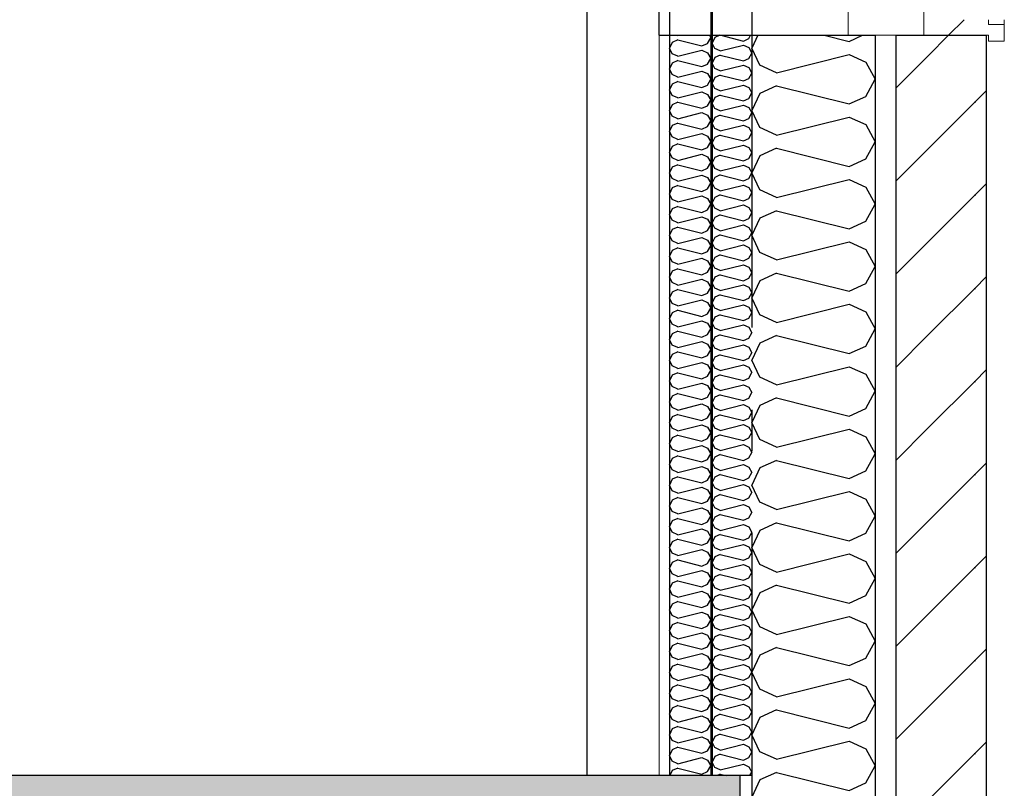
# Model space of a CAD drawing. Header units: millimetres. Extents: x -78920 to -55226, y -2070 to 13065.
# Tile 40 of 78: x -62368 to -61171, y 3805 to 4739. Entities that reach past the tile are written whole.
import ezdxf
from ezdxf.enums import TextEntityAlignment as Align

# ---------------------------------------------------------------- set-up
doc = ezdxf.new("R2010")
doc.units = ezdxf.units.MM
doc.header["$LTSCALE"] = 0.5
doc.header["$MEASUREMENT"] = 0
doc.linetypes.add('Akselinje', pattern=[1500, 1000, -200, 100, -200])
doc.linetypes.add('PLINE', pattern=[0])
for name, color, linetype in [('0(Nye konstruksjoner)', 7, 'Continuous'), ('222- Søyler', 7, 'Continuous'), ('232- Ikke-bærende yttervegger', 7, 'Continuous'), ('232- Ikke-bærende yttervegger (Skravur)', 7, 'Continuous'), ('232- Ikke-bærende yttervegger (Skravur)(Nye konstruksjoner)', 7, 'Continuous'), ('232- Ikke-bærende yttervegger(Nye konstruksjoner)', 7, 'Continuous'), ('235- Utvendig kledning og overflate (Skravur)(Nye konstruksjoner)', 7, 'Continuous'), ('252- Gulv på grunn_ bunnplate', 7, 'Continuous'), ('252- Gulv på grunn_ bunnplate (Skravur)', 7, 'Continuous'), ('82-- Modullinjer', 7, 'Continuous')]:
    doc.layers.add(name, color=color, linetype=linetype)
doc.layers.add('234- Vinduer_ dører_ porter(Nye konstruksjoner)', color=7, linetype='Continuous', lineweight=0)
doc.layers.add('236- Innvendig kledning og overflate(Nye konstruksjoner)', color=7, linetype='Continuous', lineweight=0)
doc.styles.add('GENERATED_STYLE_1', font='arial.ttf')
pattern_1 = [(45, (0, 0), (-56.56854, 56.56854), [80, 0])]

# ---------------------------------------------------------------- blocks, each defined once
blk = doc.blocks.new('*X19')
at = {"layer": '232- Ikke-bærende yttervegger (Skravur)(Nye konstruksjoner)', "linetype": 'PLINE'}
for p, q in [((-61523, 4717.2), (-61526.2, 4710.6)), ((-61516.9, 4720), (-61523, 4717.2)), ((-61515.9, 4720), (-61488.4, 4713.1)), ((-61481.9, 4716.1), (-61479.7, 4720)), ((-61523, 4703.9), (-61526.2, 4710.6)), ((-61516.5, 4701), (-61488.4, 4708)), ((-61488.4, 4713.1), (-61481.9, 4716.1)), ((-61488.4, 4708), (-61481.9, 4705.1)), ((-61516.5, 4701), (-61523, 4703.9)), ((-61516.5, 4695.9), (-61523, 4692.9)), ((-61516.5, 4695.9), (-61488.4, 4688.8)), ((-61481.9, 4705.1), (-61478.2, 4698.4)), ((-61481.9, 4691.8), (-61478.2, 4698.4)), ((-61523, 4692.9), (-61526.2, 4686.3)), ((-61523, 4679.7), (-61526.2, 4686.3)), ((-61516.5, 4676.7), (-61488.4, 4683.7)), ((-61488.4, 4688.8), (-61481.9, 4691.8)), ((-61488.4, 4683.7), (-61481.9, 4680.8)), ((-61516.5, 4676.7), (-61523, 4679.7)), ((-61516.5, 4671.6), (-61523, 4668.6)), ((-61516.5, 4671.6), (-61488.4, 4664.6)), ((-61481.9, 4680.8), (-61478.2, 4674.1)), ((-61481.9, 4667.5), (-61478.2, 4674.1)), ((-61523, 4668.6), (-61526.2, 4662)), ((-61523, 4655.4), (-61526.2, 4662)), ((-61516.5, 4652.4), (-61488.4, 4659.5)), ((-61488.4, 4664.6), (-61481.9, 4667.5)), ((-61488.4, 4659.5), (-61481.9, 4656.5)), ((-61516.5, 4652.4), (-61523, 4655.4)), ((-61516.5, 4647.3), (-61523, 4644.4)), ((-61516.5, 4647.3), (-61488.4, 4640.3)), ((-61481.9, 4656.5), (-61478.2, 4649.9)), ((-61481.9, 4643.2), (-61478.2, 4649.9)), ((-61523, 4644.4), (-61526.2, 4637.7)), ((-61523, 4631.1), (-61526.2, 4637.7)), ((-61516.5, 4628.1), (-61488.4, 4635.2)), ((-61488.4, 4640.3), (-61481.9, 4643.2)), ((-61488.4, 4635.2), (-61481.9, 4632.2)), ((-61516.5, 4628.1), (-61523, 4631.1)), ((-61516.5, 4623), (-61523, 4620.1)), ((-61516.5, 4623), (-61488.4, 4616)), ((-61481.9, 4632.2), (-61478.2, 4625.6)), ((-61481.9, 4619), (-61478.2, 4625.6)), ((-61523, 4620.1), (-61526.2, 4613.4)), ((-61523, 4606.8), (-61526.2, 4613.4)), ((-61516.5, 4603.9), (-61488.4, 4610.9)), ((-61488.4, 4616), (-61481.9, 4619)), ((-61488.4, 4610.9), (-61481.9, 4607.9)), ((-61516.5, 4603.9), (-61523, 4606.8)), ((-61516.5, 4598.8), (-61523, 4595.8)), ((-61516.5, 4598.8), (-61488.4, 4591.7)), ((-61481.9, 4607.9), (-61478.2, 4601.3)), ((-61481.9, 4594.7), (-61478.2, 4601.3)), ((-61523, 4595.8), (-61526.2, 4589.2)), ((-61523, 4582.5), (-61526.2, 4589.2)), ((-61516.5, 4579.6), (-61488.4, 4586.6)), ((-61488.4, 4591.7), (-61481.9, 4594.7)), ((-61488.4, 4586.6), (-61481.9, 4583.7)), ((-61516.5, 4579.6), (-61523, 4582.5)), ((-61516.5, 4574.5), (-61523, 4571.5)), ((-61516.5, 4574.5), (-61488.4, 4567.4)), ((-61481.9, 4583.7), (-61478.2, 4577)), ((-61481.9, 4570.4), (-61478.2, 4577)), ((-61523, 4571.5), (-61526.2, 4564.9)), ((-61523, 4558.2), (-61526.2, 4564.9)), ((-61516.5, 4555.3), (-61488.4, 4562.3)), ((-61488.4, 4567.4), (-61481.9, 4570.4)), ((-61488.4, 4562.3), (-61481.9, 4559.4)), ((-61516.5, 4555.3), (-61523, 4558.2)), ((-61516.5, 4550.2), (-61523, 4547.2)), ((-61516.5, 4550.2), (-61488.4, 4543.1)), ((-61481.9, 4559.4), (-61478.2, 4552.7)), ((-61481.9, 4546.1), (-61478.2, 4552.7)), ((-61523, 4547.2), (-61526.2, 4540.6)), ((-61523, 4534), (-61526.2, 4540.6)), ((-61516.5, 4531), (-61488.4, 4538)), ((-61488.4, 4543.1), (-61481.9, 4546.1)), ((-61488.4, 4538), (-61481.9, 4535.1)), ((-61516.5, 4531), (-61523, 4534)), ((-61516.5, 4525.9), (-61523, 4522.9)), ((-61516.5, 4525.9), (-61488.4, 4518.9)), ((-61481.9, 4535.1), (-61478.2, 4528.5)), ((-61481.9, 4521.8), (-61478.2, 4528.5)), ((-61523, 4522.9), (-61526.2, 4516.3)), ((-61523, 4509.7), (-61526.2, 4516.3)), ((-61516.5, 4506.7), (-61488.4, 4513.8)), ((-61488.4, 4518.9), (-61481.9, 4521.8)), ((-61488.4, 4513.8), (-61481.9, 4510.8)), ((-61516.5, 4506.7), (-61523, 4509.7)), ((-61516.5, 4501.6), (-61523, 4498.7)), ((-61516.5, 4501.6), (-61488.4, 4494.6)), ((-61481.9, 4510.8), (-61478.2, 4504.2)), ((-61481.9, 4497.5), (-61478.2, 4504.2)), ((-61523, 4498.7), (-61526.2, 4492)), ((-61523, 4485.4), (-61526.2, 4492)), ((-61488.4, 4494.6), (-61481.9, 4497.5)), ((-61516.5, 4482.4), (-61523, 4485.4)), ((-61516.5, 4482.4), (-61488.4, 4489.5)), ((-61488.4, 4489.5), (-61481.9, 4486.5)), ((-61481.9, 4486.5), (-61478.2, 4479.9)), ((-61481.9, 4473.3), (-61478.2, 4479.9)), ((-61523, 4474.4), (-61526.2, 4467.8)), ((-61523, 4461.1), (-61526.2, 4467.8)), ((-61516.5, 4477.3), (-61523, 4474.4)), ((-61516.5, 4477.3), (-61488.4, 4470.3)), ((-61488.4, 4470.3), (-61481.9, 4473.3)), ((-61516.5, 4458.2), (-61523, 4461.1)), ((-61516.5, 4458.2), (-61488.4, 4465.2)), ((-61488.4, 4465.2), (-61481.9, 4462.2)), ((-61481.9, 4462.2), (-61478.2, 4455.6)), ((-61481.9, 4449), (-61478.2, 4455.6)), ((-61523, 4450.1), (-61526.2, 4443.5)), ((-61523, 4436.8), (-61526.2, 4443.5)), ((-61516.5, 4453.1), (-61523, 4450.1)), ((-61516.5, 4453.1), (-61488.4, 4446)), ((-61488.4, 4446), (-61481.9, 4449)), ((-61516.5, 4433.9), (-61523, 4436.8)), ((-61516.5, 4433.9), (-61488.4, 4440.9)), ((-61488.4, 4440.9), (-61481.9, 4438)), ((-61481.9, 4438), (-61478.2, 4431.3)), ((-61481.9, 4424.7), (-61478.2, 4431.3)), ((-61523, 4425.8), (-61526.2, 4419.2)), ((-61523, 4412.6), (-61526.2, 4419.2)), ((-61516.5, 4428.8), (-61523, 4425.8)), ((-61516.5, 4428.8), (-61488.4, 4421.7)), ((-61488.4, 4421.7), (-61481.9, 4424.7)), ((-61516.5, 4409.6), (-61523, 4412.6)), ((-61516.5, 4409.6), (-61488.4, 4416.6)), ((-61488.4, 4416.6), (-61481.9, 4413.7)), ((-61481.9, 4413.7), (-61478.2, 4407.1)), ((-61481.9, 4400.4), (-61478.2, 4407.1)), ((-61523, 4401.5), (-61526.2, 4394.9)), ((-61523, 4388.3), (-61526.2, 4394.9)), ((-61516.5, 4404.5), (-61523, 4401.5)), ((-61516.5, 4404.5), (-61488.4, 4397.5)), ((-61488.4, 4397.5), (-61481.9, 4400.4)), ((-61516.5, 4385.3), (-61523, 4388.3)), ((-61516.5, 4385.3), (-61488.4, 4392.4)), ((-61488.4, 4392.4), (-61481.9, 4389.4)), ((-61481.9, 4389.4), (-61478.2, 4382.8)), ((-61481.9, 4376.1), (-61478.2, 4382.8)), ((-61523, 4377.3), (-61526.2, 4370.6)), ((-61523, 4364), (-61526.2, 4370.6)), ((-61516.5, 4380.2), (-61523, 4377.3)), ((-61516.5, 4380.2), (-61488.4, 4373.2)), ((-61488.4, 4373.2), (-61481.9, 4376.1)), ((-61516.5, 4361), (-61523, 4364)), ((-61516.5, 4361), (-61488.4, 4368.1)), ((-61488.4, 4368.1), (-61481.9, 4365.1)), ((-61481.9, 4365.1), (-61478.2, 4358.5)), ((-61481.9, 4351.9), (-61478.2, 4358.5)), ((-61523, 4353), (-61526.2, 4346.3)), ((-61523, 4339.7), (-61526.2, 4346.3)), ((-61516.5, 4355.9), (-61523, 4353)), ((-61516.5, 4355.9), (-61488.4, 4348.9)), ((-61488.4, 4348.9), (-61481.9, 4351.9)), ((-61516.5, 4336.8), (-61523, 4339.7)), ((-61516.5, 4336.8), (-61488.4, 4343.8)), ((-61488.4, 4343.8), (-61481.9, 4340.8)), ((-61481.9, 4340.8), (-61478.2, 4334.2)), ((-61481.9, 4327.6), (-61478.2, 4334.2)), ((-61523, 4328.7), (-61526.2, 4322.1)), ((-61523, 4315.4), (-61526.2, 4322.1)), ((-61516.5, 4331.7), (-61523, 4328.7)), ((-61516.5, 4331.7), (-61488.4, 4324.6)), ((-61488.4, 4324.6), (-61481.9, 4327.6)), ((-61516.5, 4312.5), (-61523, 4315.4)), ((-61516.5, 4312.5), (-61488.4, 4319.5)), ((-61488.4, 4319.5), (-61481.9, 4316.6)), ((-61481.9, 4316.6), (-61478.2, 4309.9)), ((-61523, 4304.4), (-61526.2, 4297.8)), ((-61516.5, 4307.4), (-61523, 4304.4)), ((-61516.5, 4307.4), (-61488.4, 4300.3)), ((-61488.4, 4300.3), (-61481.9, 4303.3)), ((-61481.9, 4303.3), (-61478.2, 4309.9)), ((-61523, 4291.2), (-61526.2, 4297.8)), ((-61516.5, 4288.2), (-61523, 4291.2)), ((-61516.5, 4288.2), (-61488.4, 4295.2)), ((-61488.4, 4295.2), (-61481.9, 4292.3)), ((-61481.9, 4292.3), (-61478.2, 4285.6)), ((-61523, 4280.1), (-61526.2, 4273.5)), ((-61516.5, 4283.1), (-61523, 4280.1)), ((-61516.5, 4283.1), (-61488.4, 4276.1)), ((-61488.4, 4276.1), (-61481.9, 4279)), ((-61481.9, 4279), (-61478.2, 4285.6)), ((-61523, 4266.9), (-61526.2, 4273.5)), ((-61516.5, 4263.9), (-61523, 4266.9)), ((-61516.5, 4263.9), (-61488.4, 4271)), ((-61488.4, 4271), (-61481.9, 4268)), ((-61481.9, 4268), (-61478.2, 4261.4)), ((-61523, 4255.9), (-61526.2, 4249.2)), ((-61516.5, 4258.8), (-61523, 4255.9)), ((-61516.5, 4258.8), (-61488.4, 4251.8)), ((-61488.4, 4251.8), (-61481.9, 4254.7)), ((-61481.9, 4254.7), (-61478.2, 4261.4)), ((-61523, 4242.6), (-61526.2, 4249.2)), ((-61516.5, 4239.6), (-61523, 4242.6)), ((-61516.5, 4239.6), (-61488.4, 4246.7)), ((-61488.4, 4246.7), (-61481.9, 4243.7)), ((-61481.9, 4243.7), (-61478.2, 4237.1)), ((-61523, 4231.6), (-61526.2, 4224.9)), ((-61516.5, 4234.5), (-61523, 4231.6)), ((-61516.5, 4234.5), (-61488.4, 4227.5)), ((-61488.4, 4227.5), (-61481.9, 4230.5)), ((-61481.9, 4230.5), (-61478.2, 4237.1)), ((-61523, 4218.3), (-61526.2, 4224.9)), ((-61516.5, 4215.4), (-61523, 4218.3)), ((-61516.5, 4215.4), (-61488.4, 4222.4)), ((-61488.4, 4222.4), (-61481.9, 4219.4)), ((-61481.9, 4219.4), (-61478.2, 4212.8)), ((-61523, 4207.3), (-61526.2, 4200.7)), ((-61516.5, 4210.3), (-61523, 4207.3)), ((-61516.5, 4210.3), (-61488.4, 4203.2)), ((-61488.4, 4203.2), (-61481.9, 4206.2)), ((-61481.9, 4206.2), (-61478.2, 4212.8)), ((-61523, 4194), (-61526.2, 4200.7)), ((-61516.5, 4191.1), (-61523, 4194)), ((-61516.5, 4191.1), (-61488.4, 4198.1)), ((-61488.4, 4198.1), (-61481.9, 4195.2)), ((-61481.9, 4195.2), (-61478.2, 4188.5)), ((-61523, 4183), (-61526.2, 4176.4)), ((-61516.5, 4186), (-61523, 4183)), ((-61516.5, 4186), (-61488.4, 4178.9)), ((-61488.4, 4178.9), (-61481.9, 4181.9)), ((-61481.9, 4181.9), (-61478.2, 4188.5)), ((-61523, 4169.7), (-61526.2, 4176.4)), ((-61516.5, 4166.8), (-61523, 4169.7)), ((-61516.5, 4166.8), (-61488.4, 4173.8)), ((-61488.4, 4173.8), (-61481.9, 4170.9)), ((-61481.9, 4170.9), (-61478.2, 4164.2)), ((-61523, 4158.7), (-61526.2, 4152.1)), ((-61516.5, 4161.7), (-61523, 4158.7)), ((-61516.5, 4161.7), (-61488.4, 4154.6)), ((-61488.4, 4154.6), (-61481.9, 4157.6)), ((-61481.9, 4157.6), (-61478.2, 4164.2)), ((-61523, 4145.5), (-61526.2, 4152.1)), ((-61516.5, 4142.5), (-61523, 4145.5)), ((-61516.5, 4142.5), (-61488.4, 4149.5)), ((-61488.4, 4149.5), (-61481.9, 4146.6)), ((-61481.9, 4146.6), (-61478.2, 4140)), ((-61523, 4134.4), (-61526.2, 4127.8)), ((-61516.5, 4137.4), (-61523, 4134.4)), ((-61516.5, 4137.4), (-61488.4, 4130.4)), ((-61488.4, 4130.4), (-61481.9, 4133.3)), ((-61481.9, 4133.3), (-61478.2, 4140)), ((-61523, 4121.2), (-61526.2, 4127.8)), ((-61516.5, 4118.2), (-61523, 4121.2)), ((-61516.5, 4118.2), (-61488.4, 4125.3)), ((-61488.4, 4125.3), (-61481.9, 4122.3)), ((-61481.9, 4122.3), (-61478.2, 4115.7)), ((-61523, 4110.2), (-61526.2, 4103.5)), ((-61516.5, 4113.1), (-61523, 4110.2)), ((-61516.5, 4113.1), (-61488.4, 4106.1)), ((-61488.4, 4106.1), (-61481.9, 4109)), ((-61481.9, 4109), (-61478.2, 4115.7)), ((-61523, 4096.9), (-61526.2, 4103.5)), ((-61516.5, 4093.9), (-61523, 4096.9)), ((-61516.5, 4093.9), (-61488.4, 4101)), ((-61488.4, 4101), (-61481.9, 4098)), ((-61481.9, 4098), (-61478.2, 4091.4)), ((-61523, 4085.9), (-61526.2, 4079.3)), ((-61516.5, 4088.8), (-61523, 4085.9)), ((-61516.5, 4088.8), (-61488.4, 4081.8)), ((-61488.4, 4081.8), (-61481.9, 4084.8)), ((-61481.9, 4084.8), (-61478.2, 4091.4)), ((-61523, 4072.6), (-61526.2, 4079.3)), ((-61516.5, 4069.7), (-61523, 4072.6)), ((-61516.5, 4069.7), (-61488.4, 4076.7)), ((-61488.4, 4076.7), (-61481.9, 4073.7)), ((-61481.9, 4073.7), (-61478.2, 4067.1)), ((-61523, 4061.6), (-61526.2, 4055)), ((-61516.5, 4064.6), (-61523, 4061.6)), ((-61516.5, 4064.6), (-61488.4, 4057.5)), ((-61488.4, 4057.5), (-61481.9, 4060.5)), ((-61481.9, 4060.5), (-61478.2, 4067.1)), ((-61523, 4048.3), (-61526.2, 4055)), ((-61516.5, 4045.4), (-61523, 4048.3)), ((-61516.5, 4045.4), (-61488.4, 4052.4)), ((-61488.4, 4052.4), (-61481.9, 4049.5)), ((-61481.9, 4049.5), (-61478.2, 4042.8)), ((-61523, 4037.3), (-61526.2, 4030.7)), ((-61516.5, 4040.3), (-61523, 4037.3)), ((-61516.5, 4040.3), (-61488.4, 4033.2)), ((-61488.4, 4033.2), (-61481.9, 4036.2)), ((-61481.9, 4036.2), (-61478.2, 4042.8)), ((-61523, 4024.1), (-61526.2, 4030.7)), ((-61516.5, 4021.1), (-61523, 4024.1)), ((-61516.5, 4021.1), (-61488.4, 4028.1)), ((-61488.4, 4028.1), (-61481.9, 4025.2)), ((-61481.9, 4025.2), (-61478.2, 4018.6)), ((-61523, 4013), (-61526.2, 4006.4)), ((-61516.5, 4016), (-61523, 4013)), ((-61516.5, 4016), (-61488.4, 4009)), ((-61488.4, 4009), (-61481.9, 4011.9)), ((-61481.9, 4011.9), (-61478.2, 4018.6)), ((-61523, 3999.8), (-61526.2, 4006.4)), ((-61516.5, 3996.8), (-61523, 3999.8)), ((-61516.5, 3996.8), (-61488.4, 4003.9)), ((-61488.4, 4003.9), (-61481.9, 4000.9)), ((-61481.9, 4000.9), (-61478.2, 3994.3)), ((-61523, 3988.8), (-61526.2, 3982.1)), ((-61516.5, 3991.7), (-61523, 3988.8)), ((-61516.5, 3991.7), (-61488.4, 3984.7)), ((-61488.4, 3984.7), (-61481.9, 3987.6)), ((-61481.9, 3987.6), (-61478.2, 3994.3)), ((-61523, 3975.5), (-61526.2, 3982.1)), ((-61516.5, 3972.5), (-61523, 3975.5)), ((-61516.5, 3972.5), (-61488.4, 3979.6)), ((-61488.4, 3979.6), (-61481.9, 3976.6)), ((-61481.9, 3976.6), (-61478.2, 3970)), ((-61523, 3964.5), (-61526.2, 3957.8)), ((-61516.5, 3967.4), (-61523, 3964.5)), ((-61516.5, 3967.4), (-61488.4, 3960.4)), ((-61488.4, 3960.4), (-61481.9, 3963.4)), ((-61481.9, 3963.4), (-61478.2, 3970)), ((-61523, 3951.2), (-61526.2, 3957.8)), ((-61516.5, 3948.3), (-61523, 3951.2)), ((-61516.5, 3948.3), (-61488.4, 3955.3)), ((-61488.4, 3955.3), (-61481.9, 3952.3)), ((-61481.9, 3952.3), (-61478.2, 3945.7)), ((-61523, 3940.2), (-61526.2, 3933.6)), ((-61516.5, 3943.2), (-61523, 3940.2)), ((-61516.5, 3943.2), (-61488.4, 3936.1)), ((-61488.4, 3936.1), (-61481.9, 3939.1)), ((-61481.9, 3939.1), (-61478.2, 3945.7)), ((-61523, 3926.9), (-61526.2, 3933.6)), ((-61516.5, 3924), (-61523, 3926.9)), ((-61516.5, 3924), (-61488.4, 3931)), ((-61488.4, 3931), (-61481.9, 3928.1)), ((-61481.9, 3928.1), (-61478.2, 3921.4)), ((-61523, 3915.9), (-61526.2, 3909.3)), ((-61516.5, 3918.9), (-61523, 3915.9)), ((-61516.5, 3918.9), (-61488.4, 3911.8)), ((-61481.9, 3914.8), (-61478.2, 3921.4)), ((-61523, 3902.7), (-61526.2, 3909.3)), ((-61516.5, 3899.7), (-61488.4, 3906.7)), ((-61488.4, 3911.8), (-61481.9, 3914.8)), ((-61488.4, 3906.7), (-61481.9, 3903.8)), ((-61481.9, 3903.8), (-61478.2, 3897.1)), ((-61523, 3891.6), (-61526.2, 3885)), ((-61516.5, 3899.7), (-61523, 3902.7)), ((-61516.5, 3894.6), (-61523, 3891.6)), ((-61516.5, 3894.6), (-61488.4, 3887.6)), ((-61481.9, 3890.5), (-61478.2, 3897.1)), ((-61523, 3878.4), (-61526.2, 3885)), ((-61516.5, 3875.4), (-61488.4, 3882.5)), ((-61488.4, 3887.6), (-61481.9, 3890.5)), ((-61488.4, 3882.5), (-61481.9, 3879.5)), ((-61481.9, 3879.5), (-61478.2, 3872.9)), ((-61523, 3867.4), (-61526.2, 3860.7)), ((-61516.5, 3875.4), (-61523, 3878.4)), ((-61516.5, 3870.3), (-61523, 3867.4)), ((-61516.5, 3870.3), (-61488.4, 3863.3)), ((-61481.9, 3866.2), (-61478.2, 3872.9)), ((-61523, 3854.1), (-61526.2, 3860.7)), ((-61516.5, 3851.1), (-61488.4, 3858.2)), ((-61488.4, 3863.3), (-61481.9, 3866.2)), ((-61488.4, 3858.2), (-61481.9, 3855.2)), ((-61481.9, 3855.2), (-61478.2, 3848.6)), ((-61516.5, 3851.1), (-61523, 3854.1)), ((-61516.5, 3846), (-61523, 3843.1)), ((-61516.5, 3846), (-61488.4, 3839)), ((-61481.9, 3842), (-61478.2, 3848.6)), ((-61523, 3843.1), (-61526.2, 3836.4)), ((-61523, 3829.8), (-61526.2, 3836.4)), ((-61516.5, 3826.9), (-61488.4, 3833.9)), ((-61488.4, 3839), (-61481.9, 3842)), ((-61488.4, 3833.9), (-61481.9, 3830.9)), ((-61516.5, 3826.9), (-61523, 3829.8)), ((-61516.5, 3821.7), (-61520.4, 3820)), ((-61516.5, 3821.7), (-61509.5, 3820)), ((-61481.9, 3830.9), (-61478.2, 3824.3)), ((-61480.6, 3820), (-61478.2, 3824.3))]:
    blk.add_line(p, q, dxfattribs=at)
blk = doc.blocks.new('*X22')
at = {"layer": '232- Ikke-bærende yttervegger (Skravur)(Nye konstruksjoner)', "linetype": 'PLINE'}
for p, q in [((-61568.1, 4719.8), (-61568.6, 4720)), ((-61568.1, 4719.8), (-61567.3, 4720)), ((-61532, 4710.2), (-61528.2, 4717.1)), ((-61529.8, 4720), (-61528.2, 4717.1)), ((-61574.9, 4711.4), (-61578.2, 4704.5)), ((-61568.1, 4714.5), (-61574.9, 4711.4)), ((-61568.1, 4714.5), (-61538.8, 4707.2)), ((-61538.8, 4707.2), (-61532, 4710.2)), ((-61574.9, 4697.6), (-61578.2, 4704.5)), ((-61568.1, 4694.5), (-61574.9, 4697.6)), ((-61568.1, 4694.5), (-61538.8, 4701.8)), ((-61538.8, 4701.8), (-61532, 4698.8)), ((-61532, 4698.8), (-61528.2, 4691.9)), ((-61574.9, 4686.1), (-61578.2, 4679.2)), ((-61568.1, 4689.2), (-61574.9, 4686.1)), ((-61568.1, 4689.2), (-61538.8, 4681.9)), ((-61538.8, 4681.9), (-61532, 4684.9)), ((-61532, 4684.9), (-61528.2, 4691.9)), ((-61574.9, 4672.3), (-61578.2, 4679.2)), ((-61568.1, 4669.2), (-61574.9, 4672.3)), ((-61568.1, 4669.2), (-61538.8, 4676.5)), ((-61538.8, 4676.5), (-61532, 4673.5)), ((-61532, 4673.5), (-61528.2, 4666.6)), ((-61574.9, 4660.8), (-61578.2, 4653.9)), ((-61568.1, 4663.9), (-61574.9, 4660.8)), ((-61568.1, 4663.9), (-61538.8, 4656.6)), ((-61538.8, 4656.6), (-61532, 4659.6)), ((-61532, 4659.6), (-61528.2, 4666.6)), ((-61574.9, 4647), (-61578.2, 4653.9)), ((-61568.1, 4643.9), (-61574.9, 4647)), ((-61568.1, 4643.9), (-61538.8, 4651.3)), ((-61538.8, 4651.3), (-61532, 4648.2)), ((-61532, 4648.2), (-61528.2, 4641.3)), ((-61574.9, 4635.5), (-61578.2, 4628.6)), ((-61568.1, 4638.6), (-61574.9, 4635.5)), ((-61568.1, 4638.6), (-61538.8, 4631.3)), ((-61538.8, 4631.3), (-61532, 4634.4)), ((-61532, 4634.4), (-61528.2, 4641.3)), ((-61574.9, 4621.7), (-61578.2, 4628.6)), ((-61568.1, 4618.6), (-61574.9, 4621.7)), ((-61568.1, 4618.6), (-61538.8, 4626)), ((-61538.8, 4626), (-61532, 4622.9)), ((-61532, 4622.9), (-61528.2, 4616)), ((-61574.9, 4610.2), (-61578.2, 4603.3)), ((-61568.1, 4613.3), (-61574.9, 4610.2)), ((-61568.1, 4613.3), (-61538.8, 4606)), ((-61532, 4609.1), (-61528.2, 4616)), ((-61574.9, 4596.4), (-61578.2, 4603.3)), ((-61568.1, 4593.3), (-61538.8, 4600.7)), ((-61538.8, 4606), (-61532, 4609.1)), ((-61538.8, 4600.7), (-61532, 4597.6)), ((-61532, 4597.6), (-61528.2, 4590.7)), ((-61568.1, 4593.3), (-61574.9, 4596.4)), ((-61568.1, 4588), (-61574.9, 4584.9)), ((-61568.1, 4588), (-61538.8, 4580.7)), ((-61532, 4583.8), (-61528.2, 4590.7)), ((-61574.9, 4584.9), (-61578.2, 4578)), ((-61574.9, 4571.1), (-61578.2, 4578)), ((-61568.1, 4568), (-61538.8, 4575.4)), ((-61538.8, 4580.7), (-61532, 4583.8)), ((-61538.8, 4575.4), (-61532, 4572.3)), ((-61568.1, 4568), (-61574.9, 4571.1)), ((-61568.1, 4562.7), (-61574.9, 4559.6)), ((-61568.1, 4562.7), (-61538.8, 4555.4)), ((-61532, 4572.3), (-61528.2, 4565.4)), ((-61532, 4558.5), (-61528.2, 4565.4)), ((-61574.9, 4559.6), (-61578.2, 4552.7)), ((-61574.9, 4545.8), (-61578.2, 4552.7)), ((-61568.1, 4542.7), (-61538.8, 4550.1)), ((-61538.8, 4555.4), (-61532, 4558.5)), ((-61538.8, 4550.1), (-61532, 4547)), ((-61568.1, 4542.7), (-61574.9, 4545.8)), ((-61532, 4547), (-61528.2, 4540.1)), ((-61532, 4533.2), (-61528.2, 4540.1)), ((-61574.9, 4534.4), (-61578.2, 4527.4)), ((-61574.9, 4520.5), (-61578.2, 4527.4)), ((-61568.1, 4537.4), (-61574.9, 4534.4)), ((-61568.1, 4537.4), (-61538.8, 4530.1)), ((-61538.8, 4530.1), (-61532, 4533.2)), ((-61568.1, 4517.5), (-61574.9, 4520.5)), ((-61568.1, 4517.5), (-61538.8, 4524.8)), ((-61538.8, 4524.8), (-61532, 4521.7)), ((-61532, 4521.7), (-61528.2, 4514.8)), ((-61532, 4507.9), (-61528.2, 4514.8)), ((-61574.9, 4509.1), (-61578.2, 4502.2)), ((-61574.9, 4495.2), (-61578.2, 4502.2)), ((-61568.1, 4512.1), (-61574.9, 4509.1)), ((-61568.1, 4512.1), (-61538.8, 4504.8)), ((-61538.8, 4504.8), (-61532, 4507.9)), ((-61568.1, 4492.2), (-61574.9, 4495.2)), ((-61568.1, 4492.2), (-61538.8, 4499.5)), ((-61538.8, 4499.5), (-61532, 4496.4)), ((-61532, 4496.4), (-61528.2, 4489.5)), ((-61574.9, 4483.8), (-61578.2, 4476.9)), ((-61568.1, 4486.8), (-61574.9, 4483.8)), ((-61568.1, 4486.8), (-61538.8, 4479.5)), ((-61538.8, 4479.5), (-61532, 4482.6)), ((-61532, 4482.6), (-61528.2, 4489.5)), ((-61574.9, 4470), (-61578.2, 4476.9)), ((-61568.1, 4466.9), (-61574.9, 4470)), ((-61568.1, 4466.9), (-61538.8, 4474.2)), ((-61538.8, 4474.2), (-61532, 4471.1)), ((-61532, 4471.1), (-61528.2, 4464.2)), ((-61574.9, 4458.5), (-61578.2, 4451.6)), ((-61568.1, 4461.6), (-61574.9, 4458.5)), ((-61568.1, 4461.6), (-61538.8, 4454.2)), ((-61538.8, 4454.2), (-61532, 4457.3)), ((-61532, 4457.3), (-61528.2, 4464.2)), ((-61574.9, 4444.7), (-61578.2, 4451.6)), ((-61568.1, 4441.6), (-61574.9, 4444.7)), ((-61568.1, 4441.6), (-61538.8, 4448.9)), ((-61538.8, 4448.9), (-61532, 4445.8)), ((-61532, 4445.8), (-61528.2, 4438.9)), ((-61574.9, 4433.2), (-61578.2, 4426.3)), ((-61568.1, 4436.3), (-61574.9, 4433.2)), ((-61568.1, 4436.3), (-61538.8, 4428.9)), ((-61538.8, 4428.9), (-61532, 4432)), ((-61532, 4432), (-61528.2, 4438.9)), ((-61574.9, 4419.4), (-61578.2, 4426.3)), ((-61568.1, 4416.3), (-61574.9, 4419.4)), ((-61568.1, 4416.3), (-61538.8, 4423.6)), ((-61538.8, 4423.6), (-61532, 4420.5)), ((-61532, 4420.5), (-61528.2, 4413.6)), ((-61574.9, 4407.9), (-61578.2, 4401)), ((-61568.1, 4411), (-61574.9, 4407.9)), ((-61568.1, 4411), (-61538.8, 4403.6)), ((-61538.8, 4403.6), (-61532, 4406.7)), ((-61532, 4406.7), (-61528.2, 4413.6)), ((-61574.9, 4394.1), (-61578.2, 4401)), ((-61568.1, 4391), (-61574.9, 4394.1)), ((-61568.1, 4391), (-61538.8, 4398.3)), ((-61538.8, 4398.3), (-61532, 4395.2)), ((-61532, 4395.2), (-61528.2, 4388.3)), ((-61574.9, 4382.6), (-61578.2, 4375.7)), ((-61568.1, 4385.7), (-61574.9, 4382.6)), ((-61568.1, 4385.7), (-61538.8, 4378.3)), ((-61532, 4381.4), (-61528.2, 4388.3)), ((-61574.9, 4368.8), (-61578.2, 4375.7)), ((-61568.1, 4365.7), (-61538.8, 4373)), ((-61538.8, 4378.3), (-61532, 4381.4)), ((-61538.8, 4373), (-61532, 4369.9)), ((-61532, 4369.9), (-61528.2, 4363)), ((-61568.1, 4365.7), (-61574.9, 4368.8)), ((-61568.1, 4360.4), (-61574.9, 4357.3)), ((-61568.1, 4360.4), (-61538.8, 4353.1)), ((-61532, 4356.1), (-61528.2, 4363)), ((-61574.9, 4357.3), (-61578.2, 4350.4)), ((-61574.9, 4343.5), (-61578.2, 4350.4)), ((-61568.1, 4340.4), (-61538.8, 4347.7)), ((-61538.8, 4353.1), (-61532, 4356.1)), ((-61538.8, 4347.7), (-61532, 4344.7)), ((-61568.1, 4340.4), (-61574.9, 4343.5)), ((-61568.1, 4335.1), (-61574.9, 4332)), ((-61568.1, 4335.1), (-61538.8, 4327.8)), ((-61532, 4344.7), (-61528.2, 4337.7)), ((-61532, 4330.8), (-61528.2, 4337.7)), ((-61574.9, 4332), (-61578.2, 4325.1)), ((-61574.9, 4318.2), (-61578.2, 4325.1)), ((-61568.1, 4315.1), (-61538.8, 4322.4)), ((-61538.8, 4327.8), (-61532, 4330.8)), ((-61538.8, 4322.4), (-61532, 4319.4)), ((-61568.1, 4315.1), (-61574.9, 4318.2)), ((-61532, 4319.4), (-61528.2, 4312.5)), ((-61532, 4305.5), (-61528.2, 4312.5)), ((-61574.9, 4306.7), (-61578.2, 4299.8)), ((-61574.9, 4292.9), (-61578.2, 4299.8)), ((-61568.1, 4309.8), (-61574.9, 4306.7)), ((-61568.1, 4309.8), (-61538.8, 4302.5)), ((-61538.8, 4302.5), (-61532, 4305.5)), ((-61568.1, 4289.8), (-61574.9, 4292.9)), ((-61568.1, 4289.8), (-61538.8, 4297.2)), ((-61538.8, 4297.2), (-61532, 4294.1)), ((-61532, 4294.1), (-61528.2, 4287.2)), ((-61532, 4280.3), (-61528.2, 4287.2)), ((-61574.9, 4281.4), (-61578.2, 4274.5)), ((-61574.9, 4267.6), (-61578.2, 4274.5)), ((-61568.1, 4284.5), (-61574.9, 4281.4)), ((-61568.1, 4284.5), (-61538.8, 4277.2)), ((-61538.8, 4277.2), (-61532, 4280.3)), ((-61568.1, 4264.5), (-61574.9, 4267.6)), ((-61568.1, 4264.5), (-61538.8, 4271.9)), ((-61538.8, 4271.9), (-61532, 4268.8)), ((-61532, 4268.8), (-61528.2, 4261.9)), ((-61574.9, 4256.1), (-61578.2, 4249.2)), ((-61568.1, 4259.2), (-61574.9, 4256.1)), ((-61568.1, 4259.2), (-61538.8, 4251.9)), ((-61538.8, 4251.9), (-61532, 4255)), ((-61532, 4255), (-61528.2, 4261.9)), ((-61574.9, 4242.3), (-61578.2, 4249.2)), ((-61568.1, 4239.2), (-61574.9, 4242.3)), ((-61568.1, 4239.2), (-61538.8, 4246.6)), ((-61538.8, 4246.6), (-61532, 4243.5)), ((-61532, 4243.5), (-61528.2, 4236.6)), ((-61574.9, 4230.8), (-61578.2, 4223.9)), ((-61568.1, 4233.9), (-61574.9, 4230.8)), ((-61568.1, 4233.9), (-61538.8, 4226.6)), ((-61538.8, 4226.6), (-61532, 4229.7)), ((-61532, 4229.7), (-61528.2, 4236.6)), ((-61574.9, 4217), (-61578.2, 4223.9)), ((-61568.1, 4213.9), (-61574.9, 4217)), ((-61568.1, 4213.9), (-61538.8, 4221.3)), ((-61538.8, 4221.3), (-61532, 4218.2)), ((-61532, 4218.2), (-61528.2, 4211.3)), ((-61574.9, 4205.5), (-61578.2, 4198.6)), ((-61568.1, 4208.6), (-61574.9, 4205.5)), ((-61568.1, 4208.6), (-61538.8, 4201.3)), ((-61538.8, 4201.3), (-61532, 4204.4)), ((-61532, 4204.4), (-61528.2, 4211.3)), ((-61574.9, 4191.7), (-61578.2, 4198.6)), ((-61568.1, 4188.6), (-61574.9, 4191.7)), ((-61568.1, 4188.6), (-61538.8, 4196)), ((-61538.8, 4196), (-61532, 4192.9)), ((-61532, 4192.9), (-61528.2, 4186)), ((-61574.9, 4180.3), (-61578.2, 4173.3)), ((-61568.1, 4183.3), (-61574.9, 4180.3)), ((-61568.1, 4183.3), (-61538.8, 4176)), ((-61538.8, 4176), (-61532, 4179.1)), ((-61532, 4179.1), (-61528.2, 4186)), ((-61574.9, 4166.4), (-61578.2, 4173.3)), ((-61568.1, 4163.4), (-61574.9, 4166.4)), ((-61568.1, 4163.4), (-61538.8, 4170.7)), ((-61538.8, 4170.7), (-61532, 4167.6)), ((-61532, 4167.6), (-61528.2, 4160.7)), ((-61574.9, 4155), (-61578.2, 4148.1)), ((-61568.1, 4158), (-61574.9, 4155)), ((-61568.1, 4158), (-61538.8, 4150.7)), ((-61532, 4153.8), (-61528.2, 4160.7)), ((-61574.9, 4141.1), (-61578.2, 4148.1)), ((-61568.1, 4138.1), (-61538.8, 4145.4)), ((-61538.8, 4150.7), (-61532, 4153.8)), ((-61538.8, 4145.4), (-61532, 4142.3)), ((-61568.1, 4138.1), (-61574.9, 4141.1)), ((-61568.1, 4132.7), (-61574.9, 4129.7)), ((-61568.1, 4132.7), (-61538.8, 4125.4)), ((-61532, 4142.3), (-61528.2, 4135.4)), ((-61532, 4128.5), (-61528.2, 4135.4)), ((-61574.9, 4129.7), (-61578.2, 4122.8)), ((-61574.9, 4115.9), (-61578.2, 4122.8)), ((-61568.1, 4112.8), (-61538.8, 4120.1)), ((-61538.8, 4125.4), (-61532, 4128.5)), ((-61538.8, 4120.1), (-61532, 4117)), ((-61568.1, 4112.8), (-61574.9, 4115.9)), ((-61568.1, 4107.5), (-61574.9, 4104.4)), ((-61568.1, 4107.5), (-61538.8, 4100.1)), ((-61532, 4117), (-61528.2, 4110.1)), ((-61532, 4103.2), (-61528.2, 4110.1)), ((-61574.9, 4104.4), (-61578.2, 4097.5)), ((-61574.9, 4090.6), (-61578.2, 4097.5)), ((-61568.1, 4087.5), (-61538.8, 4094.8)), ((-61538.8, 4100.1), (-61532, 4103.2)), ((-61538.8, 4094.8), (-61532, 4091.7)), ((-61568.1, 4087.5), (-61574.9, 4090.6)), ((-61532, 4091.7), (-61528.2, 4084.8)), ((-61532, 4077.9), (-61528.2, 4084.8)), ((-61574.9, 4079.1), (-61578.2, 4072.2)), ((-61574.9, 4065.3), (-61578.2, 4072.2)), ((-61568.1, 4082.2), (-61574.9, 4079.1)), ((-61568.1, 4082.2), (-61538.8, 4074.8)), ((-61538.8, 4074.8), (-61532, 4077.9)), ((-61568.1, 4062.2), (-61574.9, 4065.3)), ((-61568.1, 4062.2), (-61538.8, 4069.5)), ((-61538.8, 4069.5), (-61532, 4066.4)), ((-61532, 4066.4), (-61528.2, 4059.5)), ((-61532, 4052.6), (-61528.2, 4059.5)), ((-61574.9, 4053.8), (-61578.2, 4046.9)), ((-61574.9, 4040), (-61578.2, 4046.9)), ((-61568.1, 4056.9), (-61574.9, 4053.8)), ((-61568.1, 4056.9), (-61538.8, 4049.5)), ((-61538.8, 4049.5), (-61532, 4052.6)), ((-61568.1, 4036.9), (-61574.9, 4040)), ((-61568.1, 4036.9), (-61538.8, 4044.2)), ((-61538.8, 4044.2), (-61532, 4041.1)), ((-61532, 4041.1), (-61528.2, 4034.2)), ((-61574.9, 4028.5), (-61578.2, 4021.6)), ((-61568.1, 4031.6), (-61574.9, 4028.5)), ((-61568.1, 4031.6), (-61538.8, 4024.2)), ((-61538.8, 4024.2), (-61532, 4027.3)), ((-61532, 4027.3), (-61528.2, 4034.2)), ((-61574.9, 4014.7), (-61578.2, 4021.6)), ((-61568.1, 4011.6), (-61574.9, 4014.7)), ((-61568.1, 4011.6), (-61538.8, 4018.9)), ((-61538.8, 4018.9), (-61532, 4015.8)), ((-61532, 4015.8), (-61528.2, 4008.9)), ((-61574.9, 4003.2), (-61578.2, 3996.3)), ((-61568.1, 4006.3), (-61574.9, 4003.2)), ((-61568.1, 4006.3), (-61538.8, 3998.9)), ((-61538.8, 3998.9), (-61532, 4002)), ((-61532, 4002), (-61528.2, 4008.9)), ((-61574.9, 3989.4), (-61578.2, 3996.3)), ((-61568.1, 3986.3), (-61574.9, 3989.4)), ((-61568.1, 3986.3), (-61538.8, 3993.6)), ((-61538.8, 3993.6), (-61532, 3990.6)), ((-61532, 3990.6), (-61528.2, 3983.6)), ((-61574.9, 3977.9), (-61578.2, 3971)), ((-61568.1, 3981), (-61574.9, 3977.9)), ((-61568.1, 3981), (-61538.8, 3973.7)), ((-61538.8, 3973.7), (-61532, 3976.7)), ((-61532, 3976.7), (-61528.2, 3983.6)), ((-61574.9, 3964.1), (-61578.2, 3971)), ((-61568.1, 3961), (-61574.9, 3964.1)), ((-61568.1, 3961), (-61538.8, 3968.3)), ((-61538.8, 3968.3), (-61532, 3965.3)), ((-61532, 3965.3), (-61528.2, 3958.4)), ((-61574.9, 3952.6), (-61578.2, 3945.7)), ((-61568.1, 3955.7), (-61574.9, 3952.6)), ((-61568.1, 3955.7), (-61538.8, 3948.4)), ((-61538.8, 3948.4), (-61532, 3951.4)), ((-61532, 3951.4), (-61528.2, 3958.4)), ((-61574.9, 3938.8), (-61578.2, 3945.7)), ((-61568.1, 3935.7), (-61538.8, 3943)), ((-61538.8, 3943), (-61532, 3940)), ((-61532, 3940), (-61528.2, 3933.1)), ((-61574.9, 3927.3), (-61578.2, 3920.4)), ((-61568.1, 3935.7), (-61574.9, 3938.8)), ((-61568.1, 3930.4), (-61574.9, 3927.3)), ((-61568.1, 3930.4), (-61538.8, 3923.1)), ((-61532, 3926.2), (-61528.2, 3933.1)), ((-61574.9, 3913.5), (-61578.2, 3920.4)), ((-61568.1, 3910.4), (-61538.8, 3917.8)), ((-61538.8, 3923.1), (-61532, 3926.2)), ((-61538.8, 3917.8), (-61532, 3914.7)), ((-61568.1, 3910.4), (-61574.9, 3913.5)), ((-61568.1, 3905.1), (-61574.9, 3902)), ((-61568.1, 3905.1), (-61538.8, 3897.8)), ((-61532, 3914.7), (-61528.2, 3907.8)), ((-61532, 3900.9), (-61528.2, 3907.8)), ((-61574.9, 3902), (-61578.2, 3895.1)), ((-61574.9, 3888.2), (-61578.2, 3895.1)), ((-61568.1, 3885.1), (-61538.8, 3892.5)), ((-61538.8, 3897.8), (-61532, 3900.9)), ((-61538.8, 3892.5), (-61532, 3889.4)), ((-61568.1, 3885.1), (-61574.9, 3888.2)), ((-61568.1, 3879.8), (-61574.9, 3876.7)), ((-61568.1, 3879.8), (-61538.8, 3872.5)), ((-61532, 3889.4), (-61528.2, 3882.5)), ((-61532, 3875.6), (-61528.2, 3882.5)), ((-61574.9, 3876.7), (-61578.2, 3869.8)), ((-61574.9, 3862.9), (-61578.2, 3869.8)), ((-61568.1, 3859.8), (-61538.8, 3867.2)), ((-61538.8, 3872.5), (-61532, 3875.6)), ((-61538.8, 3867.2), (-61532, 3864.1)), ((-61568.1, 3859.8), (-61574.9, 3862.9)), ((-61532, 3864.1), (-61528.2, 3857.2)), ((-61532, 3850.3), (-61528.2, 3857.2)), ((-61574.9, 3851.4), (-61578.2, 3844.5)), ((-61574.9, 3837.6), (-61578.2, 3844.5)), ((-61568.1, 3854.5), (-61574.9, 3851.4)), ((-61568.1, 3854.5), (-61538.8, 3847.2)), ((-61538.8, 3847.2), (-61532, 3850.3)), ((-61568.1, 3834.5), (-61574.9, 3837.6)), ((-61568.1, 3834.5), (-61538.8, 3841.9)), ((-61538.8, 3841.9), (-61532, 3838.8)), ((-61532, 3838.8), (-61528.2, 3831.9)), ((-61532, 3825), (-61528.2, 3831.9)), ((-61574.9, 3826.1), (-61577.8, 3820)), ((-61568.1, 3829.2), (-61574.9, 3826.1)), ((-61568.1, 3829.2), (-61538.8, 3821.9)), ((-61538.8, 3821.9), (-61532, 3825))]:
    blk.add_line(p, q, dxfattribs=at)
blk = doc.blocks.new('*X27')
at = {"layer": '232- Ikke-bærende yttervegger (Skravur)', "linetype": 'PLINE'}
for p, q in [((-61470.8, 4720), (-61478.2, 4704.5)), ((-61390.2, 4720), (-61360, 4712.5)), ((-61360, 4712.5), (-61343.5, 4720)), ((-61468.4, 4683.8), (-61478.2, 4704.5)), ((-61448, 4674.5), (-61360, 4696.5)), ((-61360, 4696.5), (-61339.7, 4687.3)), ((-61448, 4674.5), (-61468.4, 4683.8)), ((-61339.7, 4687.3), (-61328.2, 4666.6)), ((-61448, 4658.6), (-61468.4, 4649.3)), ((-61448, 4658.6), (-61360, 4636.6)), ((-61339.7, 4645.8), (-61328.2, 4666.6)), ((-61468.4, 4649.3), (-61478.2, 4628.6)), ((-61360, 4636.6), (-61339.7, 4645.8)), ((-61468.4, 4607.9), (-61478.2, 4628.6)), ((-61448, 4598.6), (-61360, 4620.6)), ((-61360, 4620.6), (-61339.7, 4611.4)), ((-61339.7, 4611.4), (-61328.2, 4590.7)), ((-61448, 4598.6), (-61468.4, 4607.9)), ((-61339.7, 4570), (-61328.2, 4590.7)), ((-61468.4, 4573.5), (-61478.2, 4552.7)), ((-61448, 4582.7), (-61468.4, 4573.5)), ((-61448, 4582.7), (-61360, 4560.7)), ((-61360, 4560.7), (-61339.7, 4570)), ((-61468.4, 4532), (-61478.2, 4552.7)), ((-61448, 4522.8), (-61360, 4544.8)), ((-61360, 4544.8), (-61339.7, 4535.5)), ((-61448, 4522.8), (-61468.4, 4532)), ((-61339.7, 4535.5), (-61328.2, 4514.8)), ((-61339.7, 4494.1), (-61328.2, 4514.8)), ((-61448, 4506.8), (-61468.4, 4497.6)), ((-61448, 4506.8), (-61360, 4484.8)), ((-61468.4, 4497.6), (-61478.2, 4476.9)), ((-61360, 4484.8), (-61339.7, 4494.1)), ((-61468.4, 4456.1), (-61478.2, 4476.9)), ((-61448, 4446.9), (-61360, 4468.9)), ((-61360, 4468.9), (-61339.7, 4459.6)), ((-61448, 4446.9), (-61468.4, 4456.1)), ((-61339.7, 4459.6), (-61328.2, 4438.9)), ((-61448, 4430.9), (-61468.4, 4421.7)), ((-61448, 4430.9), (-61360, 4409)), ((-61339.7, 4418.2), (-61328.2, 4438.9)), ((-61468.4, 4421.7), (-61478.2, 4401)), ((-61360, 4409), (-61339.7, 4418.2)), ((-61468.4, 4380.3), (-61478.2, 4401)), ((-61448, 4371), (-61360, 4393)), ((-61360, 4393), (-61339.7, 4383.8)), ((-61339.7, 4383.8), (-61328.2, 4363)), ((-61448, 4371), (-61468.4, 4380.3)), ((-61339.7, 4342.3), (-61328.2, 4363)), ((-61448, 4355.1), (-61468.4, 4345.8)), ((-61448, 4355.1), (-61360, 4333.1)), ((-61468.4, 4345.8), (-61478.2, 4325.1)), ((-61360, 4333.1), (-61339.7, 4342.3)), ((-61468.4, 4304.4), (-61478.2, 4325.1)), ((-61448, 4295.1), (-61360, 4317.1)), ((-61360, 4317.1), (-61339.7, 4307.9)), ((-61448, 4295.1), (-61468.4, 4304.4)), ((-61339.7, 4307.9), (-61328.2, 4287.2)), ((-61339.7, 4266.4), (-61328.2, 4287.2)), ((-61448, 4279.2), (-61468.4, 4269.9)), ((-61448, 4279.2), (-61360, 4257.2)), ((-61468.4, 4269.9), (-61478.2, 4249.2)), ((-61360, 4257.2), (-61339.7, 4266.4)), ((-61468.4, 4228.5), (-61478.2, 4249.2)), ((-61448, 4219.3), (-61360, 4241.3)), ((-61360, 4241.3), (-61339.7, 4232)), ((-61448, 4219.3), (-61468.4, 4228.5)), ((-61339.7, 4232), (-61328.2, 4211.3)), ((-61448, 4203.3), (-61468.4, 4194.1)), ((-61448, 4203.3), (-61360, 4181.3)), ((-61339.7, 4190.6), (-61328.2, 4211.3)), ((-61468.4, 4194.1), (-61478.2, 4173.3)), ((-61360, 4181.3), (-61339.7, 4190.6)), ((-61468.4, 4152.6), (-61478.2, 4173.3)), ((-61448, 4143.4), (-61360, 4165.4)), ((-61360, 4165.4), (-61339.7, 4156.1)), ((-61339.7, 4156.1), (-61328.2, 4135.4)), ((-61448, 4143.4), (-61468.4, 4152.6)), ((-61339.7, 4114.7), (-61328.2, 4135.4)), ((-61448, 4127.4), (-61468.4, 4118.2)), ((-61448, 4127.4), (-61360, 4105.4)), ((-61468.4, 4118.2), (-61478.2, 4097.5)), ((-61360, 4105.4), (-61339.7, 4114.7)), ((-61468.4, 4076.7), (-61478.2, 4097.5)), ((-61448, 4067.5), (-61360, 4089.5)), ((-61360, 4089.5), (-61339.7, 4080.2)), ((-61448, 4067.5), (-61468.4, 4076.7)), ((-61339.7, 4080.2), (-61328.2, 4059.5)), ((-61339.7, 4038.8), (-61328.2, 4059.5)), ((-61448, 4051.6), (-61468.4, 4042.3)), ((-61448, 4051.6), (-61360, 4029.6)), ((-61468.4, 4042.3), (-61478.2, 4021.6)), ((-61360, 4029.6), (-61339.7, 4038.8)), ((-61468.4, 4000.9), (-61478.2, 4021.6)), ((-61448, 3991.6), (-61360, 4013.6)), ((-61360, 4013.6), (-61339.7, 4004.4)), ((-61448, 3991.6), (-61468.4, 4000.9)), ((-61339.7, 4004.4), (-61328.2, 3983.6)), ((-61448, 3975.7), (-61468.4, 3966.4)), ((-61448, 3975.7), (-61360, 3953.7)), ((-61339.7, 3962.9), (-61328.2, 3983.6)), ((-61468.4, 3966.4), (-61478.2, 3945.7)), ((-61360, 3953.7), (-61339.7, 3962.9)), ((-61468.4, 3925), (-61478.2, 3945.7)), ((-61448, 3915.7), (-61360, 3937.7)), ((-61360, 3937.7), (-61339.7, 3928.5)), ((-61339.7, 3928.5), (-61328.2, 3907.8)), ((-61448, 3915.7), (-61468.4, 3925)), ((-61339.7, 3887), (-61328.2, 3907.8)), ((-61448, 3899.8), (-61468.4, 3890.5)), ((-61448, 3899.8), (-61360, 3877.8)), ((-61468.4, 3890.5), (-61478.2, 3869.8)), ((-61360, 3877.8), (-61339.7, 3887)), ((-61468.4, 3849.1), (-61478.2, 3869.8)), ((-61448, 3839.9), (-61360, 3861.9)), ((-61360, 3861.9), (-61339.7, 3852.6)), ((-61448, 3839.9), (-61468.4, 3849.1)), ((-61339.7, 3852.6), (-61328.2, 3831.9)), ((-61339.7, 3811.2), (-61328.2, 3831.9)), ((-61448, 3823.9), (-61468.4, 3814.7)), ((-61448, 3823.9), (-61360, 3801.9)), ((-61468.4, 3814.7), (-61478.2, 3793.9)), ((-61360, 3801.9), (-61339.7, 3811.2))]:
    blk.add_line(p, q, dxfattribs=at)
blk = doc.blocks.new('Standard grid marker[2]', base_point=(-61478.2, 12564.6))
at = {"layer": '82-- Modullinjer', "linetype": 'Akselinje'}
blk.add_line((-61478.2, 12364.6), (-61478.2, 1550), dxfattribs=at)
at = {"layer": '82-- Modullinjer', "style": 'GENERATED_STYLE_1'}
for tag, p in [('AC_MarkerText_1_0', (-61478.2, 12902.1)), ('AC_MarkerText_1_1', (-61478.2, 1187.5))]:
    blk.add_attdef(tag, text='', height=175, rotation=360, dxfattribs=at).set_placement(p, align=Align.TOP_CENTER)

msp = doc.modelspace()

# ---------------------------------------------------------------- hatches: boundary and pattern name
at = {"layer": '232- Ikke-bærende yttervegger (Skravur)', "linetype": 'Continuous'}
h = msp.add_hatch(dxfattribs=at)
h.set_pattern_fill('Skrålinjer_2', color=256, style=0, pattern_type=2)
h.set_pattern_definition(pattern_1)
h.paths.add_polyline_path([(-61303.2, 4720), (-61303.2, 3650), (-61193.2, 3650), (-61193.2, 4720)])
at = {"layer": '232- Ikke-bærende yttervegger (Skravur)(Nye konstruksjoner)', "linetype": 'Continuous'}
h = msp.add_hatch(dxfattribs=at)
h.set_pattern_fill('Gips', color=256, style=0, pattern_type=2)
h.set_pattern_definition([(270, (0, 0), (86.60254, 0), [0, -50]), (270, (43.3, -25), (86.60254, 0), [0, -50])])
h.paths.add_polyline_path([(-61590.7, 3820), (-61578.2, 3820), (-61578.2, 4720), (-61590.7, 4720)])
msp.add_hatch(color=256, dxfattribs=at).paths.add_polyline_path([(-61528.2, 3820), (-61526.2, 3820), (-61526.2, 4720), (-61528.2, 4720)])
at = {"layer": '235- Utvendig kledning og overflate (Skravur)(Nye konstruksjoner)', "linetype": 'Continuous'}
h = msp.add_hatch(dxfattribs=at)
h.set_pattern_fill('Skrålinjer_2', color=256, style=0, pattern_type=2)
h.set_pattern_definition(pattern_1)
h.paths.add_polyline_path([(-61269.2, 4720), (-61190.2, 4720), (-61190.2, 4739), (-61269.2, 4739)])
h = msp.add_hatch(dxfattribs=at)
h.set_pattern_fill('Skrålinjer_2', color=256, style=0, pattern_type=2)
h.set_pattern_definition(pattern_1)
h.paths.add_polyline_path([(-61190.2, 4713), (-61171.2, 4713), (-61171.2, 4733), (-61190.2, 4733)])
at = {"layer": '252- Gulv på grunn_ bunnplate (Skravur)', "linetype": 'Continuous'}
h = msp.add_hatch(dxfattribs=at)
h.set_pattern_fill('Betong_strukturell', color=256, style=0, pattern_type=2)
h.set_pattern_definition([(0, (0, 0), (0, 311.7692), [30, -150]), (0, (90, 155.9), (0, 311.7692), [30, -150]), (60, (0, 0), (-270, 155.8846), [30, -150]), (60, (180, 0), (-270, 155.8846), [30, -150]), (120, (30, 0), (270, 155.8846), [30, -150]), (120, (210, 0), (270, 155.8846), [30, -150]), (0, (0, 30), (0, 60), [0, -60, 0, -90.000004]), (45, (30, 30), (-42.42641, 42.42641), [0, -45, 0, -75.000003])])
h.paths.add_polyline_path([(-61492.7, 3820), (-75053.7, 3820), (-75053.7, 3750), (-61492.7, 3750)])

# ---------------------------------------------------------------- linework, layer by layer
at = {"layer": '0(Nye konstruksjoner)', "linetype": 'PLINE'}
for p, q in [((-61590.7, 4720), (-61590.7, 6140)), ((-61578.2, 6140), (-61578.2, 4720)), ((-61528.2, 6140), (-61528.2, 4720)), ((-61526.2, 6140), (-61526.2, 4720)), ((-61478.2, 6140), (-61478.2, 4720))]:
    msp.add_line(p, q, dxfattribs=at)
at = {"layer": '0(Nye konstruksjoner)', "linetype": 'PLINE', "flags": 128}
for points in [[(-61590.7, 4720), (-61578.2, 4720), (-61528.2, 4720), (-61526.2, 4720), (-61478.2, 4720)], [(-61478.2, 4720), (-61361.2, 4720), (-61328.2, 4720)], [(-61303.2, 4720), (-61269.2, 4720), (-61193.2, 4720)]]:
    msp.add_lwpolyline(points, dxfattribs=at)
at = {"layer": '222- Søyler', "linetype": 'PLINE'}
msp.add_line((-61678.2, 3820), (-61678.2, 6532.5), dxfattribs=at)
at = {"layer": '232- Ikke-bærende yttervegger', "linetype": 'PLINE'}
for p, q in [((-61328.2, 4720), (-61328.2, 3700)), ((-61303.2, 4720), (-61303.2, 3650)), ((-61193.2, 4720), (-61193.2, 3650)), ((-61478.2, 3820), (-61478.2, 3750))]:
    msp.add_line(p, q, dxfattribs=at)
at = {"layer": '232- Ikke-bærende yttervegger(Nye konstruksjoner)', "linetype": 'PLINE'}
for p, q in [((-61578.2, 4720), (-61578.2, 3820)), ((-61528.2, 4720), (-61528.2, 3820)), ((-61526.2, 4720), (-61526.2, 3820)), ((-61478.2, 3820), (-61492.7, 3820))]:
    msp.add_line(p, q, dxfattribs=at)
at = {"layer": '234- Vinduer_ dører_ porter(Nye konstruksjoner)', "linetype": 'PLINE'}
for p, q in [((-61361.2, 4817), (-61361.2, 4720)), ((-61190.2, 4739), (-61190.2, 4733)), ((-61171.2, 4733), (-61190.2, 4733)), ((-61171.2, 4733), (-61171.2, 4739)), ((-61171.2, 4733), (-61171.2, 4713)), ((-61303.2, 4720), (-61328.2, 4720)), ((-61190.2, 4720), (-61193.2, 4720)), ((-61190.2, 4720), (-61190.2, 4713)), ((-61171.2, 4713), (-61190.2, 4713))]:
    msp.add_line(p, q, dxfattribs=at)
at = {"layer": '234- Vinduer_ dører_ porter(Nye konstruksjoner)', "linetype": 'PLINE', "flags": 128}
msp.add_lwpolyline([(-61269.2, 4817), (-61269.2, 4739), (-61269.2, 4720)], dxfattribs=at)
at = {"layer": '236- Innvendig kledning og overflate(Nye konstruksjoner)', "linetype": 'PLINE'}
msp.add_line((-61590.7, 4720), (-61590.7, 3820), dxfattribs=at)
at = {"layer": '252- Gulv på grunn_ bunnplate', "linetype": 'PLINE'}
for p, q in [((-61590.7, 3820), (-67068.2, 3820)), ((-61492.7, 3820), (-61492.7, 3750))]:
    msp.add_line(p, q, dxfattribs=at)
at = {"layer": '252- Gulv på grunn_ bunnplate', "linetype": 'PLINE', "flags": 128}
msp.add_lwpolyline([(-61492.7, 3820), (-61526.2, 3820), (-61528.2, 3820), (-61578.2, 3820), (-61590.7, 3820)], dxfattribs=at)

# ---------------------------------------------------------------- block references
at = {"layer": '232- Ikke-bærende yttervegger'}
msp.add_blockref('*X27', (0, 0), dxfattribs=at)
at = {"layer": '232- Ikke-bærende yttervegger(Nye konstruksjoner)'}
for name in ['*X22', '*X19']:
    msp.add_blockref(name, (0, 0), dxfattribs=at)
at = {"layer": '82-- Modullinjer', "linetype": 'PLINE'}
msp.add_blockref('Standard grid marker[2]', (-61478.2, 12564.6), dxfattribs=at)

doc.saveas('drawing.dxf')
